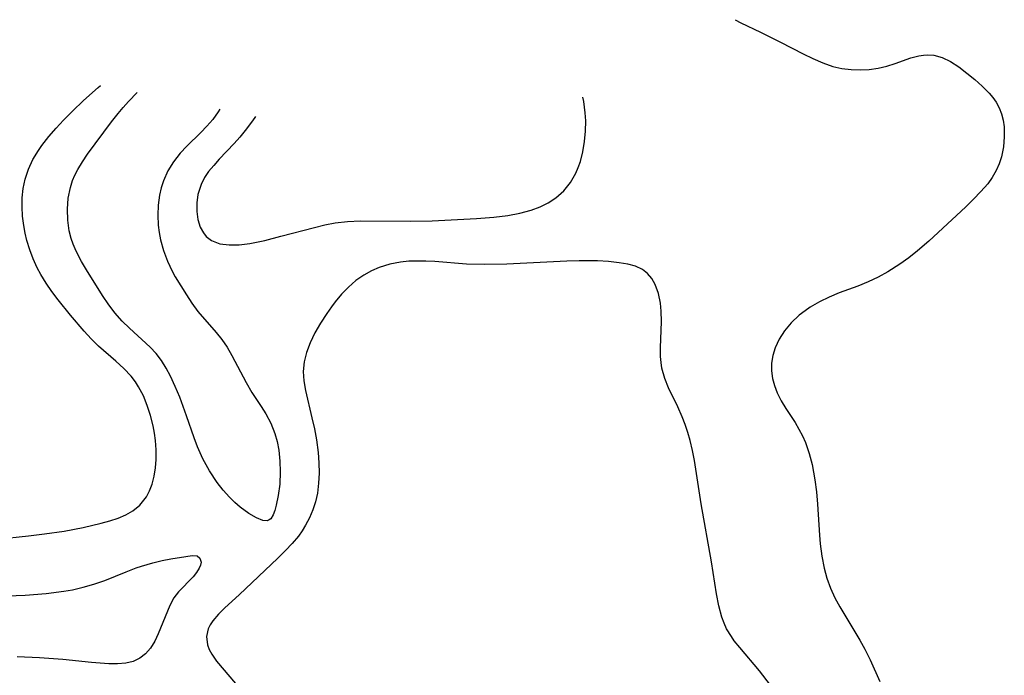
# Model space of a CAD drawing. Header units: metres. Extents: x 1073367 to 1082519, y 1569854 to 1574957.
# Tile 246 of 256: x 1074980 to 1075130, y 1574367 to 1574467. Entities that reach past the tile are written whole.
import ezdxf

# ---------------------------------------------------------------- set-up
doc = ezdxf.new("R2010")
doc.units = ezdxf.units.M
doc.layers.add('CGG_CurvaNivelLidar_v1', color=253, linetype='Continuous', lineweight=30)

msp = doc.modelspace()

# ---------------------------------------------------------------- linework, layer by layer
at = {"layer": 'CGG_CurvaNivelLidar_v1'}
for p, q in [((1075089.4665, 1574467.3798, 65), (1075090.3372, 1574466.9199, 65)), ((1075090.3372, 1574466.9199, 65), (1075093.3261, 1574465.4852, 65)), ((1075093.3261, 1574465.4852, 65), (1075096.385, 1574463.9714, 65)), ((1075096.385, 1574463.9714, 65), (1075099.8423, 1574462.1859, 65)), ((1075099.8423, 1574462.1859, 65), (1075101.3303, 1574461.4507, 65)), ((1075117.4423, 1574461.8574, 65), (1075118.1819, 1574461.9795, 65)), ((1075118.1819, 1574461.9795, 65), (1075118.7901, 1574462.0212, 65)), ((1075118.7901, 1574462.0212, 65), (1075119.7529, 1574461.9588, 65)), ((1075119.7529, 1574461.9588, 65), (1075121.0266, 1574461.6114, 65)), ((1075101.3303, 1574461.4507, 65), (1075102.8331, 1574460.7954, 65)), ((1075102.8331, 1574460.7954, 65), (1075104.3634, 1574460.2693, 65)), ((1075112.5775, 1574460.3162, 65), (1075113.8411, 1574460.7113, 65)), ((1075113.8411, 1574460.7113, 65), (1075116.2635, 1574461.5439, 65)), ((1075116.2635, 1574461.5439, 65), (1075117.4423, 1574461.8574, 65)), ((1075121.0266, 1574461.6114, 65), (1075122.3076, 1574460.9876, 65)), ((1075122.3076, 1574460.9876, 65), (1075123.5573, 1574460.1756, 65)), ((1075104.3634, 1574460.2693, 65), (1075105.7451, 1574459.949, 65)), ((1075105.7451, 1574459.949, 65), (1075107.1452, 1574459.7661, 65)), ((1075107.1452, 1574459.7661, 65), (1075108.5502, 1574459.7191, 65)), ((1075108.5502, 1574459.7191, 65), (1075109.9188, 1574459.8048, 65)), ((1075109.9188, 1574459.8048, 65), (1075111.266, 1574460.0079, 65)), ((1075111.266, 1574460.0079, 65), (1075112.5775, 1574460.3162, 65)), ((1075123.5573, 1574460.1756, 65), (1075124.7906, 1574459.2453, 65)), ((1075124.7906, 1574459.2453, 65), (1075125.9739, 1574458.2791, 65)), ((1075125.9739, 1574458.2791, 65), (1075127.1138, 1574457.2588, 65)), ((1074990.2282, 1574455.0409, 65), (1074992.437, 1574457.0413, 65)), ((1074992.437, 1574457.0413, 65), (1074992.7996, 1574457.3447, 65)), ((1074997.086, 1574454.9118, 64.5), (1074998.4008, 1574456.278, 64.5)), ((1075127.1138, 1574457.2588, 65), (1075128.1662, 1574456.1795, 65)), ((1075128.1662, 1574456.1795, 65), (1075128.7322, 1574455.5013, 65)), ((1074988.5537, 1574453.4294, 65), (1074990.2282, 1574455.0409, 65)), ((1074996.2667, 1574454.0093, 64.5), (1074997.086, 1574454.9118, 64.5)), ((1075066.4278, 1574454.893, 65), (1075066.2956, 1574455.5735, 65)), ((1075066.6486, 1574453.1625, 65), (1075066.4278, 1574454.893, 65)), ((1075128.7322, 1574455.5013, 65), (1075129.234, 1574454.7917, 65)), ((1075129.234, 1574454.7917, 65), (1075129.7127, 1574453.9306, 65)), ((1074987.1769, 1574452.0479, 65), (1074988.5537, 1574453.4294, 65)), ((1074994.4683, 1574451.7935, 64.5), (1074995.4784, 1574453.0806, 64.5)), ((1074995.4784, 1574453.0806, 64.5), (1074996.2667, 1574454.0093, 64.5)), ((1075010.7199, 1574453.3096, 64.5), (1075009.8942, 1574452.1675, 64.5)), ((1075010.9839, 1574453.7569, 64.5), (1075010.7199, 1574453.3096, 64.5)), ((1075066.7138, 1574451.9799, 65), (1075066.6486, 1574453.1625, 65)), ((1075129.7127, 1574453.9306, 65), (1075130.072, 1574453.024, 65)), ((1075130.072, 1574453.024, 65), (1075130.3085, 1574452.0535, 65)), ((1074986.0564, 1574450.8636, 65), (1074987.1769, 1574452.0479, 65)), ((1074990.8297, 1574446.8798, 64.5), (1074994.4683, 1574451.7935, 64.5)), ((1075009.8942, 1574452.1675, 64.5), (1075009.0136, 1574451.143, 64.5)), ((1075015.9662, 1574451.9666, 65), (1075014.8352, 1574450.49, 65)), ((1075016.4338, 1574452.6112, 65), (1075015.9662, 1574451.9666, 65)), ((1075066.6908, 1574450.3773, 65), (1075066.7138, 1574451.9799, 65)), ((1075130.3085, 1574452.0535, 65), (1075130.4373, 1574451.0474, 65)), ((1074984.9101, 1574449.5544, 65), (1074986.0564, 1574450.8636, 65)), ((1075008.0739, 1574450.1738, 64.5), (1075005.9425, 1574448.1104, 64.5)), ((1075009.0136, 1574451.143, 64.5), (1075008.0739, 1574450.1738, 64.5)), ((1075014.8352, 1574450.49, 65), (1075014.0112, 1574449.4712, 65)), ((1075066.5471, 1574448.7971, 65), (1075066.6908, 1574450.3773, 65)), ((1075130.4373, 1574451.0474, 65), (1075130.4811, 1574449.5308, 65)), ((1074983.8556, 1574448.1953, 65), (1074984.9101, 1574449.5544, 65)), ((1075013.1635, 1574448.4915, 65), (1075010.8932, 1574446.1037, 65)), ((1075014.0112, 1574449.4712, 65), (1075013.1635, 1574448.4915, 65)), ((1075066.2849, 1574447.2529, 65), (1075066.5471, 1574448.7971, 65)), ((1075130.4811, 1574449.5308, 65), (1075130.357, 1574447.9875, 65)), ((1074982.5133, 1574446.0454, 65), (1074983.3501, 1574447.4565, 65)), ((1074983.3501, 1574447.4565, 65), (1074983.8556, 1574448.1953, 65)), ((1075004.9401, 1574447.039, 64.5), (1075003.9261, 1574445.7308, 64.5)), ((1075005.9425, 1574448.1104, 64.5), (1075004.9401, 1574447.039, 64.5)), ((1075065.8976, 1574445.7616, 65), (1075066.2849, 1574447.2529, 65)), ((1075130.357, 1574447.9875, 65), (1075130.0459, 1574446.4521, 65)), ((1074981.8221, 1574444.581, 65), (1074982.5133, 1574446.0454, 65)), ((1074989.3203, 1574444.5412, 64.5), (1074990.0343, 1574445.7236, 64.5)), ((1074990.0343, 1574445.7236, 64.5), (1074990.8297, 1574446.8798, 64.5)), ((1075003.9261, 1574445.7308, 64.5), (1075003.0692, 1574444.327, 64.5)), ((1075010.8932, 1574446.1037, 65), (1075010.0472, 1574445.1699, 65)), ((1075065.5803, 1574444.8526, 65), (1075065.8976, 1574445.7616, 65)), ((1075129.7025, 1574445.4014, 65), (1075129.2514, 1574444.3821, 65)), ((1075130.0459, 1574446.4521, 65), (1075129.7025, 1574445.4014, 65)), ((1074981.3064, 1574443.0642, 65), (1074981.8221, 1574444.581, 65)), ((1074988.8773, 1574443.664, 64.5), (1074989.3203, 1574444.5412, 64.5)), ((1075003.0692, 1574444.327, 64.5), (1075002.397, 1574442.8368, 64.5)), ((1075009.2743, 1574444.2175, 65), (1075008.6649, 1574443.3238, 65)), ((1075010.0472, 1574445.1699, 65), (1075009.2743, 1574444.2175, 65)), ((1075064.3765, 1574442.576, 65), (1075065.199, 1574443.9799, 65)), ((1075065.199, 1574443.9799, 65), (1075065.5803, 1574444.8526, 65)), ((1075129.2514, 1574444.3821, 65), (1075128.6495, 1574443.3403, 65)), ((1074981.0133, 1574441.6377, 65), (1074981.3064, 1574443.0642, 65)), ((1074988.2101, 1574441.7869, 64.5), (1074988.5458, 1574442.8614, 64.5)), ((1074988.5458, 1574442.8614, 64.5), (1074988.8773, 1574443.664, 64.5)), ((1075002.397, 1574442.8368, 64.5), (1075002.0522, 1574441.7477, 64.5)), ((1075008.6649, 1574443.3238, 65), (1075008.1154, 1574442.2577, 65)), ((1075063.3608, 1574441.319, 65), (1075064.3765, 1574442.576, 65)), ((1075128.6495, 1574443.3403, 65), (1075127.9567, 1574442.3803, 65)), ((1074980.8762, 1574440.2454, 65), (1074981.0133, 1574441.6377, 65)), ((1074987.8921, 1574440.1633, 64.5), (1074988.2101, 1574441.7869, 64.5)), ((1075002.0522, 1574441.7477, 64.5), (1075001.8024, 1574440.6278, 64.5)), ((1075008.1154, 1574442.2577, 65), (1075007.6408, 1574440.7529, 65)), ((1075062.1632, 1574440.236, 65), (1075063.3608, 1574441.319, 65)), ((1075126.9243, 1574441.1795, 65), (1075125.7926, 1574440.018, 65)), ((1075127.9567, 1574442.3803, 65), (1075126.9243, 1574441.1795, 65)), ((1074980.8573, 1574438.834, 65), (1074980.8762, 1574440.2454, 65)), ((1074987.7607, 1574438.5071, 64.5), (1074987.8921, 1574440.1633, 64.5)), ((1075001.8024, 1574440.6278, 64.5), (1075001.6017, 1574439.1261, 64.5)), ((1075007.4561, 1574439.4428, 65), (1075007.4551, 1574438.147, 65)), ((1075007.6408, 1574440.7529, 65), (1075007.4561, 1574439.4428, 65)), ((1075059.7518, 1574438.8484, 65), (1075061.0101, 1574439.4749, 65)), ((1075061.0101, 1574439.4749, 65), (1075062.1632, 1574440.236, 65)), ((1075125.7926, 1574440.018, 65), (1075124.6007, 1574438.8727, 65)), ((1074980.941, 1574437.4125, 65), (1074980.8573, 1574438.834, 65)), ((1074987.8072, 1574436.8423, 64.5), (1074987.7607, 1574438.5071, 64.5)), ((1075001.6017, 1574439.1261, 64.5), (1075001.5338, 1574437.6023, 64.5)), ((1075007.4551, 1574438.147, 65), (1075007.6315, 1574436.9048, 65)), ((1075056.6662, 1574437.88, 65), (1075058.4097, 1574438.3451, 65)), ((1075058.4097, 1574438.3451, 65), (1075059.7518, 1574438.8484, 65)), ((1075124.6007, 1574438.8727, 65), (1075120.4165, 1574434.9199, 65)), ((1074981.1173, 1574435.9894, 65), (1074980.941, 1574437.4125, 65)), ((1074988.0373, 1574435.1922, 64.5), (1074987.8072, 1574436.8423, 64.5)), ((1075001.5338, 1574437.6023, 64.5), (1075001.596, 1574436.0722, 64.5)), ((1075007.6315, 1574436.9048, 65), (1075007.9908, 1574435.7597, 65)), ((1075026.9558, 1574436.1052, 65), (1075028.5246, 1574436.4039, 65)), ((1075028.5246, 1574436.4039, 65), (1075030.4503, 1574436.6197, 65)), ((1075030.4503, 1574436.6197, 65), (1075032.3983, 1574436.7068, 65)), ((1075032.3983, 1574436.7068, 65), (1075040.0913, 1574436.6495, 65)), ((1075040.0913, 1574436.6495, 65), (1075043.3219, 1574436.7414, 65)), ((1075043.3219, 1574436.7414, 65), (1075050.0752, 1574437.09, 65)), ((1075050.0752, 1574437.09, 65), (1075052.7341, 1574437.3026, 65)), ((1075052.7341, 1574437.3026, 65), (1075054.8501, 1574437.5524, 65)), ((1075054.8501, 1574437.5524, 65), (1075056.6662, 1574437.88, 65)), ((1074981.3222, 1574434.8585, 65), (1074981.1173, 1574435.9894, 65)), ((1074988.3329, 1574434.0075, 64.5), (1074988.0373, 1574435.1922, 64.5)), ((1075001.596, 1574436.0722, 64.5), (1075001.7291, 1574434.9391, 64.5)), ((1075001.7291, 1574434.9391, 64.5), (1075001.9402, 1574433.8176, 64.5)), ((1075007.9908, 1574435.7597, 65), (1075008.4691, 1574434.8773, 65)), ((1075020.2931, 1574434.3619, 65), (1075025.3959, 1574435.731, 65)), ((1075025.3959, 1574435.731, 65), (1075026.9558, 1574436.1052, 65)), ((1075120.4165, 1574434.9199, 65), (1075118.9997, 1574433.6337, 65)), ((1074981.5873, 1574433.7367, 65), (1074981.3222, 1574434.8585, 65)), ((1074982.0215, 1574432.3153, 65), (1074981.5873, 1574433.7367, 65)), ((1074988.6172, 1574433.1714, 64.5), (1074988.3329, 1574434.0075, 64.5)), ((1075001.9402, 1574433.8176, 64.5), (1075002.4018, 1574432.1776, 64.5)), ((1075008.4691, 1574434.8773, 65), (1075008.9183, 1574434.3334, 65)), ((1075008.9183, 1574434.3334, 65), (1075009.6836, 1574433.7339, 65)), ((1075009.6836, 1574433.7339, 65), (1075010.9891, 1574433.2249, 65)), ((1075015.5526, 1574433.2906, 65), (1075017.8211, 1574433.7429, 65)), ((1075017.8211, 1574433.7429, 65), (1075020.2931, 1574434.3619, 65)), ((1075118.9997, 1574433.6337, 65), (1075117.2381, 1574432.1329, 65)), ((1074982.5519, 1574430.9213, 65), (1074982.0215, 1574432.3153, 65)), ((1074989.0725, 1574432.1042, 64.5), (1074988.6172, 1574433.1714, 64.5)), ((1074989.8989, 1574430.5306, 64.5), (1074989.0725, 1574432.1042, 64.5)), ((1075002.4018, 1574432.1776, 64.5), (1075003.0093, 1574430.585, 64.5)), ((1075010.9891, 1574433.2249, 65), (1075012.3933, 1574433.0473, 65)), ((1075012.3933, 1574433.0473, 65), (1075013.9277, 1574433.0879, 65)), ((1075013.9277, 1574433.0879, 65), (1075015.5526, 1574433.2906, 65)), ((1075117.2381, 1574432.1329, 65), (1075115.9253, 1574431.1008, 65)), ((1074983.1705, 1574429.5604, 65), (1074982.5519, 1574430.9213, 65)), ((1074990.8242, 1574428.9875, 64.5), (1074989.8989, 1574430.5306, 64.5)), ((1075003.0093, 1574430.585, 64.5), (1075003.7323, 1574429.0495, 64.5)), ((1075038.5171, 1574430.4328, 65), (1075036.8591, 1574430.0982, 65)), ((1075039.75, 1574430.5552, 65), (1075038.5171, 1574430.4328, 65)), ((1075041.0045, 1574430.5958, 65), (1075039.75, 1574430.5552, 65)), ((1075042.3523, 1574430.5748, 65), (1075041.0045, 1574430.5958, 65)), ((1075043.7147, 1574430.5064, 65), (1075042.3523, 1574430.5748, 65)), ((1075048.5407, 1574430.136, 65), (1075043.7147, 1574430.5064, 65)), ((1075063.8582, 1574430.5891, 65), (1075054.6877, 1574430.1392, 65)), ((1075065.7007, 1574430.6412, 65), (1075063.8582, 1574430.5891, 65)), ((1075067.1234, 1574430.6476, 65), (1075065.7007, 1574430.6412, 65)), ((1075068.5145, 1574430.6134, 65), (1075067.1234, 1574430.6476, 65)), ((1075070.2033, 1574430.503, 65), (1075068.5145, 1574430.6134, 65)), ((1075071.8034, 1574430.3292, 65), (1075070.2033, 1574430.503, 65)), ((1075115.9253, 1574431.1008, 65), (1075114.5779, 1574430.1281, 65)), ((1074983.7069, 1574428.5393, 65), (1074983.1705, 1574429.5604, 65)), ((1074993.206, 1574425.1671, 64.5), (1074990.8242, 1574428.9875, 64.5)), ((1075003.7323, 1574429.0495, 64.5), (1075004.1851, 1574428.2072, 64.5)), ((1075034.0642, 1574429.0798, 65), (1075032.9276, 1574428.4618, 65)), ((1075035.2601, 1574429.5885, 65), (1075034.0642, 1574429.0798, 65)), ((1075036.8591, 1574430.0982, 65), (1075035.2601, 1574429.5885, 65)), ((1075051.2652, 1574430.0669, 65), (1075048.5407, 1574430.136, 65)), ((1075054.6877, 1574430.1392, 65), (1075051.2652, 1574430.0669, 65)), ((1075073.1104, 1574430.1224, 65), (1075071.8034, 1574430.3292, 65)), ((1075074.3041, 1574429.81, 65), (1075073.1104, 1574430.1224, 65)), ((1075075.3557, 1574429.3191, 65), (1075074.3041, 1574429.81, 65)), ((1075076.126, 1574428.7059, 65), (1075075.3557, 1574429.3191, 65)), ((1075112.7476, 1574428.9674, 65), (1075111.2489, 1574428.1545, 65)), ((1075114.5779, 1574430.1281, 65), (1075112.7476, 1574428.9674, 65)), ((1074984.5097, 1574427.2216, 65), (1074983.7069, 1574428.5393, 65)), ((1075004.1851, 1574428.2072, 64.5), (1075005.0175, 1574426.7991, 64.5)), ((1075031.7096, 1574427.6032, 65), (1075030.5776, 1574426.6127, 65)), ((1075032.9276, 1574428.4618, 65), (1075031.7096, 1574427.6032, 65)), ((1075076.7711, 1574427.9339, 65), (1075076.126, 1574428.7059, 65)), ((1075077.2936, 1574427.0319, 65), (1075076.7711, 1574427.9339, 65)), ((1075109.7179, 1574427.429, 65), (1075108.1662, 1574426.7892, 65)), ((1075111.2489, 1574428.1545, 65), (1075109.7179, 1574427.429, 65)), ((1074985.3921, 1574425.9456, 65), (1074984.5097, 1574427.2216, 65)), ((1074986.3288, 1574424.7007, 65), (1074985.3921, 1574425.9456, 65)), ((1075005.0175, 1574426.7991, 64.5), (1075005.8774, 1574425.4595, 64.5)), ((1075030.5776, 1574426.6127, 65), (1075029.5211, 1574425.5212, 65)), ((1075077.8053, 1574425.6575, 65), (1075077.2936, 1574427.0319, 65)), ((1075108.1662, 1574426.7892, 65), (1075105.3145, 1574425.7453, 65)), ((1074988.2282, 1574422.3415, 65), (1074986.3288, 1574424.7007, 65)), ((1074993.9568, 1574424.0534, 64.5), (1074993.206, 1574425.1671, 64.5)), ((1075005.8774, 1574425.4595, 64.5), (1075006.7302, 1574424.1952, 64.5)), ((1075029.5211, 1574425.5212, 65), (1075028.5344, 1574424.3535, 65)), ((1075078.1169, 1574424.1494, 65), (1075077.8053, 1574425.6575, 65)), ((1075103.7872, 1574425.103, 65), (1075102.3086, 1574424.3724, 65)), ((1075105.3145, 1574425.7453, 65), (1075103.7872, 1574425.103, 65)), ((1074994.9868, 1574422.7047, 64.5), (1074993.9568, 1574424.0534, 64.5)), ((1075006.7302, 1574424.1952, 64.5), (1075007.6477, 1574422.9256, 64.5)), ((1075007.6477, 1574422.9256, 64.5), (1075010.417, 1574419.7245, 64.5)), ((1075027.9653, 1574423.6096, 65), (1075027.2572, 1574422.615, 65)), ((1075028.5344, 1574424.3535, 65), (1075027.9653, 1574423.6096, 65)), ((1075078.2278, 1574422.939, 65), (1075078.1169, 1574424.1494, 65)), ((1075078.2381, 1574421.3952, 65), (1075078.2278, 1574422.939, 65)), ((1075100.8995, 1574423.5485, 65), (1075099.5864, 1574422.6213, 65)), ((1075102.3086, 1574424.3724, 65), (1075100.8995, 1574423.5485, 65)), ((1074990.3093, 1574419.8942, 65), (1074988.2282, 1574422.3415, 65)), ((1074996.1072, 1574421.4363, 64.5), (1074994.9868, 1574422.7047, 64.5)), ((1074997.2144, 1574420.3419, 64.5), (1074996.1072, 1574421.4363, 64.5)), ((1075027.2572, 1574422.615, 65), (1075026.3065, 1574421.1488, 65)), ((1075099.2522, 1574422.3509, 65), (1075097.9944, 1574421.151, 65)), ((1075099.5864, 1574422.6213, 65), (1075099.2522, 1574422.3509, 65)), ((1075000.3659, 1574417.4776, 64.5), (1074997.2144, 1574420.3419, 64.5)), ((1075026.3065, 1574421.1488, 65), (1075025.4501, 1574419.645, 65)), ((1075078.0878, 1574417.3656, 65), (1075078.2381, 1574421.3952, 65)), ((1075097.0185, 1574419.9604, 65), (1075096.2045, 1574418.6865, 65)), ((1075097.9944, 1574421.151, 65), (1075097.0185, 1574419.9604, 65)), ((1074991.3848, 1574418.725, 65), (1074990.3093, 1574419.8942, 65)), ((1074992.5016, 1574417.6181, 65), (1074991.3848, 1574418.725, 65)), ((1075010.417, 1574419.7245, 64.5), (1075011.2804, 1574418.6175, 64.5)), ((1075011.2804, 1574418.6175, 64.5), (1075012.0931, 1574417.4454, 64.5)), ((1075025.4501, 1574419.645, 65), (1075024.7182, 1574418.1109, 65)), ((1075096.2045, 1574418.6865, 65), (1075095.5776, 1574417.344, 65)), ((1074995.1133, 1574415.354, 65), (1074992.5016, 1574417.6181, 65)), ((1075001.2795, 1574416.4991, 64.5), (1075000.3659, 1574417.4776, 64.5)), ((1075012.0931, 1574417.4454, 64.5), (1075012.8282, 1574416.2161, 64.5)), ((1075024.7182, 1574418.1109, 65), (1075024.1871, 1574416.6729, 65)), ((1075078.1129, 1574416.0338, 65), (1075078.0878, 1574417.3656, 65)), ((1075095.5776, 1574417.344, 65), (1075095.2245, 1574416.1955, 65)), ((1075002.0926, 1574415.4266, 64.5), (1075001.2795, 1574416.4991, 64.5)), ((1075002.8143, 1574414.2708, 64.5), (1075002.0926, 1574415.4266, 64.5)), ((1075012.8282, 1574416.2161, 64.5), (1075014.9752, 1574412.0892, 64.5)), ((1075024.1871, 1574416.6729, 65), (1075023.8291, 1574415.2195, 65)), ((1075078.1847, 1574415.1533, 65), (1075078.1129, 1574416.0338, 65)), ((1075095.2245, 1574416.1955, 65), (1075095.0298, 1574415.0233, 65)), ((1074996.3729, 1574414.2151, 65), (1074995.1133, 1574415.354, 65)), ((1074997.4762, 1574413.0378, 65), (1074996.3729, 1574414.2151, 65)), ((1075003.4642, 1574413.0487, 64.5), (1075002.8143, 1574414.2708, 64.5)), ((1075023.8291, 1574415.2195, 65), (1075023.6867, 1574413.7565, 65)), ((1075078.3176, 1574414.286, 65), (1075078.1847, 1574415.1533, 65)), ((1075078.7562, 1574412.7022, 65), (1075078.3176, 1574414.286, 65)), ((1075095.0298, 1574415.0233, 65), (1075095.0057, 1574413.8416, 65)), ((1074998.1217, 1574412.1926, 65), (1074997.4762, 1574413.0378, 65)), ((1075004.1917, 1574411.4715, 64.5), (1075003.4642, 1574413.0487, 64.5)), ((1075023.6867, 1574413.7565, 65), (1075023.7822, 1574412.3242, 65)), ((1075079.3399, 1574411.2672, 65), (1075078.7562, 1574412.7022, 65)), ((1075095.0057, 1574413.8416, 65), (1075095.1525, 1574412.7146, 65)), ((1075095.1525, 1574412.7146, 65), (1075095.4496, 1574411.6008, 65)), ((1074998.607, 1574411.4333, 65), (1074998.1217, 1574412.1926, 65)), ((1074999.3309, 1574410.0393, 65), (1074998.607, 1574411.4333, 65)), ((1075004.8635, 1574409.8376, 64.5), (1075004.1917, 1574411.4715, 64.5)), ((1075014.9752, 1574412.0892, 64.5), (1075015.8378, 1574410.5766, 64.5)), ((1075023.7822, 1574412.3242, 65), (1075024.0426, 1574410.8744, 65)), ((1075080.7307, 1574408.3569, 65), (1075079.3399, 1574411.2672, 65)), ((1075095.4496, 1574411.6008, 65), (1075095.8787, 1574410.5099, 65)), ((1074999.9294, 1574408.5645, 65), (1074999.3309, 1574410.0393, 65)), ((1075005.9155, 1574407.0244, 64.5), (1075004.8635, 1574409.8376, 64.5)), ((1075015.8378, 1574410.5766, 64.5), (1075017.27, 1574408.4389, 64.5)), ((1075024.0426, 1574410.8744, 65), (1075025.0144, 1574406.6914, 65)), ((1075095.8787, 1574410.5099, 65), (1075096.5021, 1574409.3056, 65)), ((1075000.4189, 1574407.0319, 65), (1074999.9294, 1574408.5645, 65)), ((1075017.27, 1574408.4389, 64.5), (1075017.9989, 1574407.292, 64.5)), ((1075081.4102, 1574406.8493, 65), (1075080.7307, 1574408.3569, 65)), ((1075096.5021, 1574409.3056, 65), (1075097.2224, 1574408.1229, 65)), ((1075097.2224, 1574408.1229, 65), (1075098.6045, 1574405.978, 65)), ((1075000.8078, 1574405.4611, 65), (1075000.4189, 1574407.0319, 65)), ((1075007.0859, 1574403.6269, 64.5), (1075005.9155, 1574407.0244, 64.5)), ((1075017.9989, 1574407.292, 64.5), (1075018.7209, 1574405.8851, 64.5)), ((1075025.0144, 1574406.6914, 65), (1075025.3765, 1574405.031, 65)), ((1075081.8687, 1574405.6785, 65), (1075081.4102, 1574406.8493, 65)), ((1075001.0176, 1574404.3608, 65), (1075000.8078, 1574405.4611, 65)), ((1075018.7209, 1574405.8851, 64.5), (1075019.333, 1574404.3154, 64.5)), ((1075025.3765, 1574405.031, 65), (1075025.6877, 1574403.3493, 65)), ((1075082.2753, 1574404.4762, 65), (1075081.8687, 1574405.6785, 65)), ((1075098.6045, 1574405.978, 65), (1075099.1928, 1574404.9885, 65)), ((1075099.1928, 1574404.9885, 65), (1075099.7226, 1574403.9767, 65)), ((1075001.1726, 1574403.2555, 65), (1075001.0176, 1574404.3608, 65)), ((1075007.5865, 1574402.2979, 64.5), (1075007.0859, 1574403.6269, 64.5)), ((1075019.333, 1574404.3154, 64.5), (1075019.6862, 1574403.077, 64.5)), ((1075082.6275, 1574403.2464, 65), (1075082.2753, 1574404.4762, 65)), ((1075099.7226, 1574403.9767, 65), (1075100.1898, 1574402.9274, 65)), ((1075001.2819, 1574401.799, 65), (1075001.1726, 1574403.2555, 65)), ((1075008.4024, 1574400.4708, 64.5), (1075007.5865, 1574402.2979, 64.5)), ((1075019.6862, 1574403.077, 64.5), (1075019.9463, 1574401.7908, 64.5)), ((1075025.6877, 1574403.3493, 65), (1075025.9398, 1574401.392, 65)), ((1075082.9813, 1574401.7255, 65), (1075082.6275, 1574403.2464, 65)), ((1075100.1898, 1574402.9274, 65), (1075100.7626, 1574401.2836, 65)), ((1075001.2785, 1574400.357, 65), (1075001.2819, 1574401.799, 65)), ((1075009.3975, 1574398.6252, 64.5), (1075008.4024, 1574400.4708, 64.5)), ((1075019.9463, 1574401.7908, 64.5), (1075020.1392, 1574400.1147, 64.5)), ((1075025.9398, 1574401.392, 65), (1075026.056, 1574399.8341, 65)), ((1075083.275, 1574400.178, 65), (1075082.9813, 1574401.7255, 65)), ((1075100.7626, 1574401.2836, 65), (1075101.2007, 1574399.5776, 65)), ((1075000.9613, 1574397.7903, 65), (1075001.1703, 1574399.0535, 65)), ((1075001.1703, 1574399.0535, 65), (1075001.2785, 1574400.357, 65)), ((1075020.1392, 1574400.1147, 64.5), (1075020.1899, 1574398.4474, 64.5)), ((1075026.056, 1574399.8341, 65), (1075026.0892, 1574398.2825, 65)), ((1075084.2821, 1574393.582, 65), (1075083.275, 1574400.178, 65)), ((1075101.2007, 1574399.5776, 65), (1075101.4313, 1574398.4126, 65)), ((1075000.6489, 1574396.5835, 65), (1075000.9613, 1574397.7903, 65)), ((1075010.5616, 1574396.8493, 64.5), (1075009.3975, 1574398.6252, 64.5)), ((1075020.1899, 1574398.4474, 64.5), (1075020.0965, 1574396.5784, 64.5)), ((1075026.0892, 1574398.2825, 65), (1075026.0238, 1574396.7469, 65)), ((1075101.4313, 1574398.4126, 65), (1075101.6212, 1574397.2323, 65)), ((1075000.2772, 1574395.577, 65), (1075000.6489, 1574396.5835, 65)), ((1075011.4799, 1574395.6737, 64.5), (1075010.5616, 1574396.8493, 64.5)), ((1075020.0965, 1574396.5784, 64.5), (1075019.8761, 1574394.869, 64.5)), ((1075026.0238, 1574396.7469, 65), (1075025.8383, 1574395.2379, 65)), ((1075101.6212, 1574397.2323, 65), (1075101.848, 1574395.3962, 65)), ((1074998.8037, 1574393.3945, 65), (1074999.7961, 1574394.6455, 65)), ((1074999.7961, 1574394.6455, 65), (1075000.2772, 1574395.577, 65)), ((1075012.4462, 1574394.5932, 64.5), (1075011.4799, 1574395.6737, 64.5)), ((1075013.2604, 1574393.7852, 64.5), (1075012.4462, 1574394.5932, 64.5)), ((1075019.8761, 1574394.869, 64.5), (1075019.5689, 1574393.3966, 64.5)), ((1075025.8383, 1574395.2379, 65), (1075025.5462, 1574393.9099, 65)), ((1075101.848, 1574395.3962, 65), (1075102.0063, 1574393.5456, 65)), ((1074997.7187, 1574392.5164, 65), (1074998.8037, 1574393.3945, 65)), ((1075014.0751, 1574393.0658, 64.5), (1075013.2604, 1574393.7852, 64.5)), ((1075015.372, 1574392.1043, 64.5), (1075014.0751, 1574393.0658, 64.5)), ((1075019.5689, 1574393.3966, 64.5), (1075019.3329, 1574392.5752, 64.5)), ((1075025.5462, 1574393.9099, 65), (1075025.1419, 1574392.6708, 65)), ((1075085.8679, 1574384.7652, 65), (1075084.2821, 1574393.582, 65)), ((1075102.0063, 1574393.5456, 65), (1075102.3084, 1574388.8319, 65)), ((1074995.4917, 1574391.3961, 65), (1074996.6546, 1574391.9025, 65)), ((1074996.6546, 1574391.9025, 65), (1074997.7187, 1574392.5164, 65)), ((1075016.5507, 1574391.4325, 64.5), (1075015.372, 1574392.1043, 64.5)), ((1075017.5262, 1574391.0638, 64.5), (1075016.5507, 1574391.4325, 64.5)), ((1075019.0877, 1574391.9186, 64.5), (1075018.7548, 1574391.3058, 64.5)), ((1075019.3329, 1574392.5752, 64.5), (1075019.0877, 1574391.9186, 64.5)), ((1075024.6277, 1574391.4714, 65), (1075024.0168, 1574390.3142, 65)), ((1075025.1419, 1574392.6708, 65), (1075024.6277, 1574391.4714, 65)), ((1074987.2499, 1574389.4424, 65), (1074990.1549, 1574389.9847, 65)), ((1074990.1549, 1574389.9847, 65), (1074992.9239, 1574390.6174, 65)), ((1074992.9239, 1574390.6174, 65), (1074994.2374, 1574390.9749, 65)), ((1074994.2374, 1574390.9749, 65), (1074995.4917, 1574391.3961, 65)), ((1075018.1973, 1574390.9832, 64.5), (1075017.5262, 1574391.0638, 64.5)), ((1075018.5, 1574391.1309, 64.5), (1075018.1973, 1574390.9832, 64.5)), ((1075018.7548, 1574391.3058, 64.5), (1075018.5, 1574391.1309, 64.5)), ((1075024.0168, 1574390.3142, 65), (1075023.5052, 1574389.4848, 65)), ((1074975.5729, 1574388.0592, 65), (1074981.8211, 1574388.7203, 65)), ((1074981.8211, 1574388.7203, 65), (1074984.2724, 1574389.0139, 65)), ((1074984.2724, 1574389.0139, 65), (1074987.2499, 1574389.4424, 65)), ((1075022.9429, 1574388.6854, 65), (1075022.0148, 1574387.5568, 65)), ((1075023.5052, 1574389.4848, 65), (1075022.9429, 1574388.6854, 65)), ((1075102.3084, 1574388.8319, 65), (1075102.4442, 1574387.4703, 65)), ((1075022.0148, 1574387.5568, 65), (1075021.0035, 1574386.4799, 65)), ((1075102.4442, 1574387.4703, 65), (1075102.6828, 1574385.6162, 65)), ((1075003.5011, 1574385.2126, 64.5), (1075005.8059, 1574385.5839, 64.5)), ((1075005.8059, 1574385.5839, 64.5), (1075006.7749, 1574385.7057, 64.5)), ((1075006.7749, 1574385.7057, 64.5), (1075007.4995, 1574385.6385, 64.5)), ((1075007.4995, 1574385.6385, 64.5), (1075007.948, 1574385.2888, 64.5)), ((1075021.0035, 1574386.4799, 65), (1075019.7902, 1574385.2886, 65)), ((1075102.6828, 1574385.6162, 65), (1075103.0282, 1574383.7937, 65)), ((1074998.2441, 1574383.8243, 64.5), (1074999.0668, 1574384.1066, 64.5)), ((1074999.0668, 1574384.1066, 64.5), (1075000.7629, 1574384.615, 64.5)), ((1075000.7629, 1574384.615, 64.5), (1075002.1671, 1574384.9512, 64.5)), ((1075002.1671, 1574384.9512, 64.5), (1075003.5011, 1574385.2126, 64.5)), ((1075008.0448, 1574384.2562, 64.5), (1075007.8489, 1574383.7632, 64.5)), ((1075007.948, 1574385.2888, 64.5), (1075008.1128, 1574384.7098, 64.5)), ((1075008.1128, 1574384.7098, 64.5), (1075008.0448, 1574384.2562, 64.5)), ((1075019.7902, 1574385.2886, 65), (1075013.9147, 1574379.71, 65)), ((1075086.645, 1574379.8502, 65), (1075085.8679, 1574384.7652, 65)), ((1074993.4467, 1574381.9291, 64.5), (1074996.6912, 1574383.2354, 64.5)), ((1074996.6912, 1574383.2354, 64.5), (1074998.2441, 1574383.8243, 64.5)), ((1075006.9135, 1574382.4727, 64.5), (1075004.6725, 1574380.1981, 64.5)), ((1075007.4477, 1574383.1225, 64.5), (1075006.9135, 1574382.4727, 64.5)), ((1075007.8489, 1574383.7632, 64.5), (1075007.4477, 1574383.1225, 64.5)), ((1075103.0282, 1574383.7937, 65), (1075103.4578, 1574382.2392, 65)), ((1074990.1802, 1574380.8733, 64.5), (1074991.7839, 1574381.3366, 64.5)), ((1074991.7839, 1574381.3366, 64.5), (1074993.4467, 1574381.9291, 64.5)), ((1075103.4578, 1574382.2392, 65), (1075104.0058, 1574380.7234, 65)), ((1074978.5676, 1574379.5544, 64.5), (1074981.3033, 1574379.6618, 64.5)), ((1074981.3033, 1574379.6618, 64.5), (1074984.5249, 1574379.9095, 64.5)), ((1074984.5249, 1574379.9095, 64.5), (1074987.2154, 1574380.2604, 64.5)), ((1074987.2154, 1574380.2604, 64.5), (1074988.5438, 1574380.5004, 64.5)), ((1074988.5438, 1574380.5004, 64.5), (1074990.1802, 1574380.8733, 64.5)), ((1075004.6725, 1574380.1981, 64.5), (1075003.9583, 1574379.2708, 64.5)), ((1075013.9147, 1574379.71, 65), (1075011.7633, 1574377.7366, 65)), ((1075086.9958, 1574378.0444, 65), (1075086.645, 1574379.8502, 65)), ((1075104.0058, 1574380.7234, 65), (1075104.666, 1574379.252, 65)), ((1075003.336, 1574378.0963, 64.5), (1075001.5902, 1574373.7874, 64.5)), ((1075003.9583, 1574379.2708, 64.5), (1075003.336, 1574378.0963, 64.5)), ((1075087.4631, 1574376.3148, 65), (1075086.9958, 1574378.0444, 65)), ((1075104.666, 1574379.252, 65), (1075105.4042, 1574377.873, 65)), ((1075010.7554, 1574376.75, 65), (1075009.9047, 1574375.7493, 65)), ((1075011.7633, 1574377.7366, 65), (1075010.7554, 1574376.75, 65)), ((1075105.4042, 1574377.873, 65), (1075108.4919, 1574372.8074, 65)), ((1075009.5085, 1574375.1441, 65), (1075009.2071, 1574374.5209, 65)), ((1075009.9047, 1574375.7493, 65), (1075009.5085, 1574375.1441, 65)), ((1075087.7897, 1574375.4178, 65), (1075087.4631, 1574376.3148, 65)), ((1075088.1828, 1574374.5575, 65), (1075087.7897, 1574375.4178, 65)), ((1075001.5902, 1574373.7874, 64.5), (1075001.0516, 1574372.6487, 64.5)), ((1075009.2071, 1574374.5209, 65), (1075008.9462, 1574373.3825, 65)), ((1075088.9038, 1574373.3507, 65), (1075088.1828, 1574374.5575, 65)), ((1075001.0516, 1574372.6487, 64.5), (1075000.4199, 1574371.609, 64.5)), ((1075008.9462, 1574373.3825, 65), (1075009.0778, 1574372.1168, 65)), ((1075009.0778, 1574372.1168, 65), (1075009.3481, 1574371.3932, 65)), ((1075089.3505, 1574372.7261, 65), (1075088.9038, 1574373.3507, 65)), ((1075090.185, 1574371.6695, 65), (1075089.3505, 1574372.7261, 65)), ((1075108.4919, 1574372.8074, 65), (1075109.2216, 1574371.4598, 65)), ((1074999.6702, 1574370.7415, 64.5), (1074998.7889, 1574370.0439, 64.5)), ((1075000.4199, 1574371.609, 64.5), (1074999.6702, 1574370.7415, 64.5)), ((1075009.3481, 1574371.3932, 65), (1075009.7365, 1574370.6809, 65)), ((1075009.7365, 1574370.6809, 65), (1075010.4924, 1574369.6154, 65)), ((1075093.1994, 1574368.159, 65), (1075090.185, 1574371.6695, 65)), ((1075109.2216, 1574371.4598, 65), (1075110.0226, 1574369.8348, 65)), ((1074983.5287, 1574370.1375, 64.5), (1074980.0882, 1574370.2899, 64.5)), ((1074987.0471, 1574369.8454, 64.5), (1074983.5287, 1574370.1375, 64.5)), ((1074991.4129, 1574369.3983, 64.5), (1074987.0471, 1574369.8454, 64.5)), ((1074994.0752, 1574369.2198, 64.5), (1074991.4129, 1574369.3983, 64.5)), ((1074995.4038, 1574369.1983, 64.5), (1074994.0752, 1574369.2198, 64.5)), ((1074996.646, 1574369.2844, 64.5), (1074995.4038, 1574369.1983, 64.5)), ((1074997.7883, 1574369.552, 64.5), (1074996.646, 1574369.2844, 64.5)), ((1074998.7889, 1574370.0439, 64.5), (1074997.7883, 1574369.552, 64.5)), ((1075010.4924, 1574369.6154, 65), (1075013.3501, 1574366.194, 65)), ((1075110.0226, 1574369.8348, 65), (1075111.5056, 1574366.4867, 65)), ((1075094.8844, 1574365.9666, 65), (1075093.1994, 1574368.159, 65))]:
    msp.add_line(p, q, dxfattribs=at)

doc.saveas('drawing.dxf')
